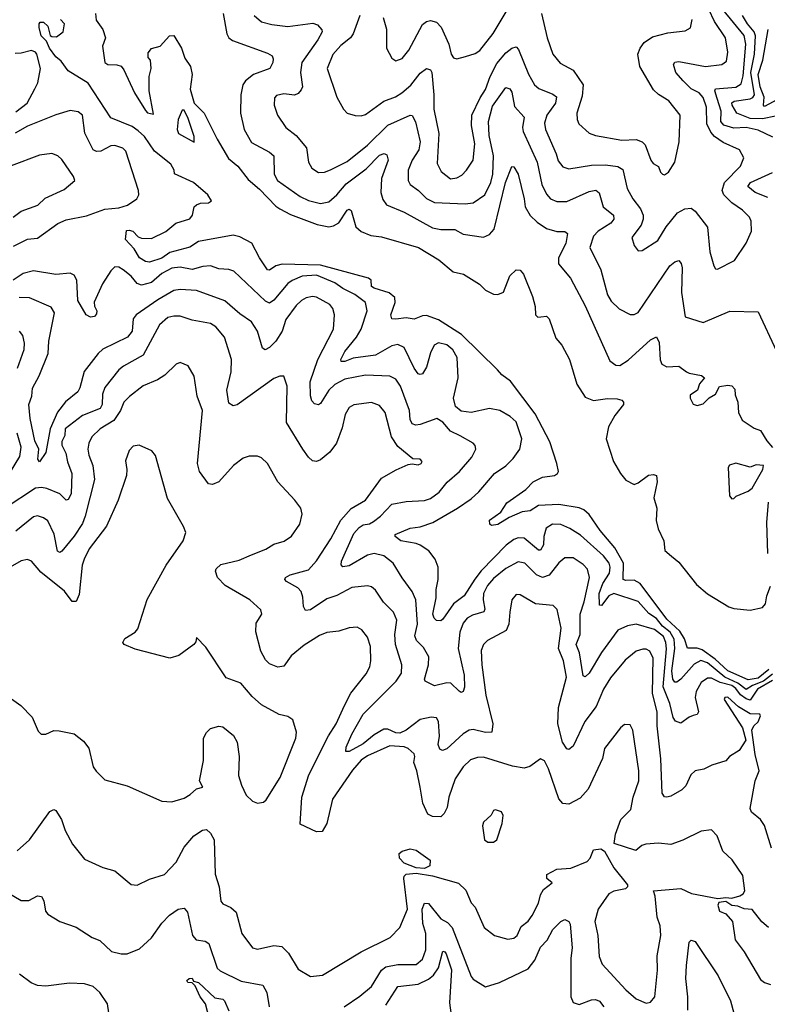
# Model space of a CAD drawing. Extents: x 1690054 to 1842981, y 782881 to 914114.
# Tile 94 of 256: x 1738197 to 1741869, y 791118 to 795955. Entities that reach past the tile are written whole.
import ezdxf

# ---------------------------------------------------------------- set-up
doc = ezdxf.new("R2010")
doc.units = 0

msp = doc.modelspace()

# ---------------------------------------------------------------- linework, layer by layer
at = {"layer": '0CON10XD'}
for points in [[(1739868.4, 795975), (1739835.3, 795885), (1739821.8, 795865), (1739775, 795827.7), (1739735.8, 795784.2), (1739707.1, 795715), (1739755, 795573.3), (1739788, 795515), (1739805, 795496.2), (1739845, 795484), (1739875, 795482.9), (1739895, 795489.4), (1739985.2, 795554.8), (1740042.9, 795575), (1740074.8, 795595.2), (1740117.8, 795632.2), (1740165, 795692.2), (1740195, 795715.4), (1740215, 795708.9), (1740221.1, 795695), (1740231.6, 795585), (1740231.6, 795515), (1740255.3, 795395), (1740248.2, 795248.2), (1740268.1, 795208.1), (1740312.9, 795172.9), (1740345, 795177.5), (1740368.5, 795191.5), (1740391.9, 795215), (1740424.7, 795265), (1740431.9, 795345), (1740416.2, 795435), (1740418.7, 795485), (1740458.8, 795571.2), (1740485, 795612.5), (1740507.4, 795675), (1740540.5, 795739.5), (1740585, 795791.4), (1740615, 795814.2), (1740635, 795821.1), (1740647.8, 795807.8), (1740697.1, 795687.1), (1740725, 795634.5), (1740746.4, 795616.4), (1740815, 795589.1), (1740833.1, 795575), (1740828.4, 795545), (1740785.8, 795485), (1740774.2, 795445.8), (1740780, 795415), (1740832.8, 795295), (1740841.7, 795261.7), (1740865, 795231.9), (1740895, 795221.9), (1741005, 795239.3), (1741075, 795240.8), (1741135, 795233.2), (1741159.4, 795219.4), (1741181.5, 795125), (1741208.5, 795075), (1741247.1, 795025), (1741258.8, 794995), (1741260, 794975), (1741249.1, 794945), (1741203.3, 794885), (1741214.6, 794844.6), (1741235, 794818.8), (1741255, 794820), (1741330.8, 794869.2), (1741373.1, 794936.9), (1741428.2, 795005), (1741464.3, 795025.7), (1741495, 795028.2), (1741514.1, 795014.1), (1741575.8, 794935), (1741586.4, 794815), (1741605.8, 794745), (1741615, 794730), (1741625, 794728.6), (1741708.8, 794771.2), (1741765, 794856.2), (1741790.8, 794915), (1741790.6, 794965), (1741781.4, 794985), (1741748.1, 795018.1), (1741694.7, 795054.7), (1741656.1, 795095), (1741647.3, 795115), (1741658.8, 795155), (1741736.9, 795235), (1741754.2, 795275.8), (1741732.5, 795315), (1741651.9, 795351.9), (1741610.1, 795380.1), (1741591.4, 795401.4), (1741572.5, 795442.5), (1741571, 795525), (1741555, 795572.7), (1741533.8, 795595), (1741495, 795615.2), (1741455.2, 795655), (1741420.6, 795695), (1741408.1, 795735), (1741415, 795745.7), (1741435, 795749.6), (1741565.2, 795724.7), (1741646.2, 795733.8), (1741668.4, 795751.6), (1741675.4, 795795.4), (1741663.9, 795865), (1741609.6, 795945), (1741581.9, 796005)], [(1739983, 795965), (1739998.7, 795908.7), (1739998.6, 795815), (1740025.7, 795765.7), (1740045, 795752.5), (1740075, 795764), (1740108.1, 795805), (1740175, 795930.6), (1740195, 795946.5), (1740215, 795950.5), (1740245, 795943.1), (1740268.1, 795918.1), (1740305.2, 795835.2), (1740315.9, 795785.9), (1740328, 795768), (1740345, 795763.1), (1740387, 795773), (1740435, 795788.1), (1740457.1, 795802.9), (1740522.8, 795887.2), (1740587.4, 795992.6)], [(1741897, 795377), (1741825, 795412.5), (1741765, 795425.7), (1741705, 795422.5), (1741655, 795437.2), (1741641.2, 795455), (1741643.4, 795505), (1741622.9, 795567.1), (1741610.7, 795605), (1741614.5, 795615.5), (1741715, 795623.1), (1741741.2, 795638.8), (1741751.1, 795678.9), (1741763, 795835), (1741755, 795877.6), (1741650.9, 796005)], [(1741877.2, 792762.8), (1741825, 792719.7), (1741775, 792711.9), (1741676, 792755), (1741613, 792813), (1741548.8, 792858.8), (1741525, 792867.8), (1741477.1, 792867.1), (1741462.2, 792912.2), (1741440.4, 792950.4), (1741375, 793009), (1741244.5, 793184.5), (1741215, 793201.9), (1741175, 793199.6), (1741160.8, 793205), (1741163.7, 793285), (1741120.4, 793360.4), (1741048.8, 793445), (1740995, 793523.1), (1740967.4, 793547.4), (1740945, 793556.5), (1740845, 793572.5), (1740745, 793567.8), (1740705, 793542.2), (1740665, 793537.7), (1740601.7, 793508.3), (1740545, 793474.3), (1740515, 793470), (1740505.8, 793475.8), (1740505, 793495.7), (1740560, 793535), (1740589.2, 793580.8), (1740682.7, 793647.3), (1740718.6, 793685), (1740765, 793706.5), (1740824.6, 793715.4), (1740839.2, 793725), (1740842.9, 793735), (1740835.7, 793775), (1740801.1, 793881.1), (1740728.9, 794018.9), (1740608.6, 794178.6), (1740565, 794210), (1740544.4, 794234.4), (1740368, 794408), (1740255, 794480), (1740195, 794501.5), (1740175, 794500), (1740135, 794482.9), (1740095, 794490.5), (1740045, 794482.7), (1740025.7, 794485.7), (1740020, 794505), (1740040.8, 794565), (1740039.2, 794589.2), (1740012.6, 794612.6), (1739937.5, 794635), (1739925, 794643.8), (1739923.8, 794675), (1739911.2, 794685), (1739675, 794748.4), (1739487, 794753), (1739455, 794745.5), (1739425, 794724.4), (1739415, 794725.8), (1739374.6, 794785), (1739337.5, 794857.5), (1739278.2, 794888.2), (1739245, 794895.5), (1739075, 794865.7), (1739032.2, 794837.8), (1738935, 794811.7), (1738895, 794782.6), (1738835, 794762.7), (1738815, 794766.1), (1738786.4, 794785), (1738758.9, 794828.9), (1738716.7, 794875), (1738721.7, 794918.3), (1738735, 794921.2), (1738753.3, 794915), (1738778.7, 794888.7), (1738795, 794880.8), (1738845, 794880), (1738915, 794913.9), (1738964.9, 794955.1), (1739033.1, 794976.9), (1739045.4, 794994.6), (1739054.2, 795035), (1739065.4, 795044.6), (1739085, 795052.5), (1739124.3, 795055.7), (1739140, 795065), (1739120.8, 795095), (1739050.8, 795155), (1738957, 795197), (1738956.7, 795215), (1738939.5, 795245), (1738859, 795309), (1738810.7, 795380.7), (1738779.4, 795409.4), (1738749.2, 795429.2), (1738645, 795472.5), (1738533.1, 795643.1), (1738435, 795703.8), (1738400.2, 795750.2), (1738375, 795771.9), (1738343.5, 795815), (1738329.7, 795849.7), (1738303.3, 795875), (1738293, 795917), (1738292.5, 795935), (1738298.3, 795941.7), (1738315, 795942.5), (1738335, 795922.5), (1738347.5, 795877.5), (1738355, 795872.5), (1738378.8, 795871.2), (1738410, 795895), (1738417.5, 795935), (1738397.5, 795955)], [(1738569.7, 795985), (1738572.3, 795952.3), (1738606.3, 795906.3), (1738619.2, 795865), (1738604.3, 795824.3), (1738616.2, 795745), (1738630, 795735), (1738675, 795733.4), (1738695.7, 795725.7), (1738709, 795709), (1738761.1, 795595), (1738815, 795508.8), (1738825, 795496.7), (1738855, 795490), (1738832.9, 795605), (1738833.8, 795675), (1738843.3, 795715), (1738840, 795755), (1738828.3, 795768.3), (1738828.3, 795791.7), (1738845, 795812.5), (1738887.5, 795825), (1738933.3, 795875), (1738955, 795876.7), (1738991.2, 795815), (1739008.8, 795765), (1739036.2, 795725), (1739043.8, 795685), (1739034, 795614), (1739053.9, 795543.9), (1739103.8, 795495), (1739167, 795367), (1739222.2, 795272.2), (1739269.4, 795235), (1739319.3, 795169.3), (1739375, 795122.2), (1739455, 795038.6), (1739475, 795025.6), (1739527.6, 794997.6), (1739658.2, 794948.2), (1739715, 794937.1), (1739738.7, 794941.3), (1739764, 794956), (1739805, 795018.1), (1739815, 795024.2), (1739825, 795016.7), (1739847.6, 794937.6), (1739874.5, 794914.5), (1739922.5, 794895), (1739975, 794888.6), (1740156.2, 794835), (1740256.2, 794775), (1740325.8, 794715.8), (1740376.7, 794705), (1740455, 794656), (1740485.9, 794625.9), (1740525, 794606.2), (1740545, 794603.8), (1740574.2, 794615.8), (1740605, 794696.2), (1740635, 794726.2), (1740655, 794723.8), (1740672, 794705), (1740715.8, 794594.2), (1740729.4, 794545), (1740730, 794505), (1740742.7, 794492.7), (1740757.5, 794495), (1740785, 794497.5), (1740797.5, 794485), (1740830.5, 794390.5), (1740860, 794355), (1740897.5, 794285), (1740933.8, 794163.8), (1740975, 794100.8), (1741015, 794083.6), (1741085, 794092.9), (1741131.3, 794091.3), (1741154, 794085), (1741163.1, 794075), (1741162.2, 794065), (1741120.5, 794009.5), (1741090, 793955), (1741078.1, 793895), (1741114.5, 793785), (1741147.5, 793725), (1741175, 793693.1), (1741215, 793671.4), (1741235, 793679.5), (1741285, 793717.3), (1741310.9, 793720.9), (1741325.5, 793715.5), (1741328.8, 793685), (1741312.5, 793605), (1741326.5, 793555), (1741323.3, 793495), (1741333.5, 793453.5), (1741360.8, 793395), (1741366.4, 793346.4), (1741399.3, 793319.3), (1741435, 793290), (1741520.7, 793180.7), (1741575, 793134.3), (1741680.9, 793070.9), (1741705, 793061.5), (1741785, 793053.2), (1741845, 793067.5), (1741861.1, 793085), (1741866.2, 793125), (1741885, 793172)], [(1739197.2, 795985), (1739214.6, 795885), (1739224.4, 795865), (1739242.3, 795852.3), (1739415, 795790), (1739436.6, 795776.6), (1739442.7, 795762.7), (1739440.8, 795745), (1739425.5, 795714.5), (1739344.8, 795685.2), (1739306.7, 795655), (1739293.6, 795635), (1739283.8, 795586.2), (1739282.5, 795495), (1739299.6, 795415), (1739335, 795351.5), (1739425, 795303.2), (1739445.4, 795285), (1739447.5, 795195), (1739462.8, 795165), (1739575, 795085.9), (1739616.3, 795066.3), (1739675, 795052.4), (1739715, 795059.6), (1739755, 795094.7), (1739801.4, 795148.6), (1739898.6, 795221.4), (1739965, 795289.2), (1739988, 795298), (1740000, 795290), (1740006.6, 795265), (1739974.2, 795175), (1739971.4, 795105), (1739981, 795071), (1739999.5, 795045), (1740085, 795009.3), (1740225, 794931.9), (1740265, 794924.1), (1740334, 794924), (1740375, 794900.8), (1740475, 794886.2), (1740505, 794899.5), (1740527.6, 794925), (1740583.9, 795155), (1740615, 795233.3), (1740625, 795231.2), (1740645, 795196), (1740675.7, 795075), (1740679.4, 795035), (1740705, 794992.9), (1740739.5, 794959.5), (1740785, 794929.2), (1740835.4, 794914.6), (1740875, 794914.2), (1740888, 794905), (1740879.2, 794855), (1740844.4, 794784.4), (1740843.1, 794755), (1740902.1, 794685), (1740975, 794549.2), (1741095, 794278), (1741125, 794257.5), (1741145, 794255.7), (1741185, 794282.2), (1741295, 794382.2), (1741325, 794396.2), (1741338.7, 794368.7), (1741342.9, 794282.9), (1741351.7, 794261.7), (1741375, 794250), (1741435, 794253.1), (1741472, 794225), (1741485, 794217.5), (1741546.4, 794206.4), (1741560, 794195), (1741536.7, 794165), (1741525.8, 794135), (1741489.8, 794110.2), (1741490, 794095), (1741505, 794065.6), (1741525, 794059.5), (1741555, 794066.9), (1741583.1, 794096.9), (1741615, 794114.2), (1741635, 794152), (1741675, 794159.2), (1741695.5, 794155.5), (1741708.9, 794138.9), (1741711.3, 794111.3), (1741724.2, 794075), (1741728, 794025), (1741745, 793986.7), (1741805, 793947.5), (1741836.4, 793936.4), (1741866.2, 793885), (1741895, 793852.5)], [(1739349.1, 795975), (1739384.2, 795944.2), (1739435, 795930.3), (1739515, 795921.8), (1739637.8, 795937.8), (1739660, 795930), (1739681.4, 795905), (1739682.2, 795895), (1739661.8, 795855), (1739582.4, 795745), (1739576.4, 795695), (1739586.2, 795625), (1739579.5, 795610.5), (1739565, 795591.9), (1739546.8, 795583.2), (1739495, 795590.8), (1739457.9, 795582.1), (1739448.8, 795571.2), (1739447.1, 795535), (1739463.1, 795485), (1739504.5, 795425), (1739555, 795385.6), (1739605.3, 795325.3), (1739615.6, 795255), (1739632.5, 795225), (1739665, 795203.3), (1739695, 795205.5), (1739723.6, 795216.4), (1739805, 795257.7), (1739905, 795337.6), (1740005, 795437.2), (1740115, 795485.6), (1740124.4, 795484.4), (1740142.1, 795452.1), (1740164, 795355), (1740157.5, 795315), (1740125.7, 795265), (1740105.3, 795215), (1740105.4, 795165.4), (1740114.4, 795145), (1740155.6, 795115.6), (1740195, 795076.9), (1740235, 795056.7), (1740385, 795049.2), (1740425.3, 795054.7), (1740482.5, 795095), (1740511, 795155), (1740521.3, 795195), (1740524.1, 795285), (1740503.5, 795385), (1740499.7, 795455), (1740520.2, 795529.8), (1740585, 795621.5), (1740604.3, 795615), (1740615, 795599.4), (1740627.5, 795527.5), (1740674.5, 795475), (1740667.2, 795425), (1740670, 795405), (1740738.1, 795255), (1740762.3, 795145), (1740785, 795096.7), (1740804.3, 795074.3), (1740835, 795061.1), (1740885, 795062), (1740995, 795110.9), (1741026.9, 795116.9), (1741043.4, 795103.4), (1741062.7, 795035), (1741113.3, 794995), (1741115.4, 794975), (1741100.4, 794955), (1741038.2, 794915), (1741015, 794890.6), (1740997.5, 794835), (1741050.9, 794725), (1741083.6, 794603.6), (1741102.5, 794572.5), (1741141.9, 794535), (1741195, 794505.6), (1741215, 794505.7), (1741235, 794515.7), (1741391.2, 794745), (1741415, 794765.6), (1741435, 794772), (1741446.9, 794756.9), (1741451.2, 794735), (1741448.2, 794615), (1741465, 794494.3), (1741555, 794467.1), (1741685, 794522.1), (1741825, 794519.4), (1741914, 794326)], [(1740760.6, 795985), (1740788.1, 795865), (1740815.4, 795785.4), (1740851.2, 795741.2), (1740915, 795706.2), (1740964.1, 795635), (1740960.6, 795579.4), (1740933.8, 795495), (1740934.6, 795464.6), (1740943.8, 795443.8), (1740995, 795396.9), (1741025, 795385.5), (1741155, 795362.8), (1741225.3, 795365.3), (1741254, 795355), (1741269.2, 795339.2), (1741296.7, 795265), (1741308.9, 795248.9), (1741335, 795233.3), (1741344.3, 795205), (1741355, 795196), (1741365, 795192.9), (1741383.8, 795205), (1741415.6, 795254.4), (1741435.6, 795355), (1741441.1, 795485), (1741385.3, 795555.3), (1741335, 795586.7), (1741310.8, 795610.8), (1741243.6, 795725), (1741234.1, 795785), (1741244.8, 795815.2), (1741265, 795842.2), (1741305, 795870.4), (1741380, 795890), (1741465, 795899.4), (1741491.2, 795915), (1741499.5, 795955)], [(1741908.8, 795481.2), (1741845, 795468.3), (1741785, 795470), (1741718.8, 795495), (1741696.1, 795535), (1741694.4, 795545.6), (1741706.4, 795555), (1741785, 795565.8), (1741798, 795572), (1741805.9, 795585), (1741787.7, 795695), (1741805.6, 795785.6), (1741812, 795875), (1741805.4, 795895.4), (1741771.3, 795935), (1741746.8, 795975)], [(1741938, 795572), (1741855, 795528.6), (1741850.5, 795535), (1741854, 795574), (1741834, 795625), (1741824.6, 795685), (1741847.1, 795755), (1741874.1, 795905.9)], [(1738178.1, 795501.9), (1738234.6, 795545), (1738272.4, 795615), (1738285.6, 795645), (1738300, 795715), (1738281.4, 795785), (1738274.5, 795795), (1738255, 795804), (1738205, 795789.7), (1738175, 795789.3)], [(1738167.6, 794842.4), (1738235, 794877.1), (1738285, 794880.9), (1738385, 794953.1), (1738425, 794970.7), (1738525, 794990.8), (1738615, 795023.2), (1738685, 795029.7), (1738726.8, 795043.2), (1738772.9, 795075), (1738781.9, 795095), (1738781.5, 795115), (1738719.2, 795309.2), (1738703.8, 795323.8), (1738665, 795336.7), (1738644.2, 795334.2), (1738595, 795308.8), (1738575, 795307.9), (1738558.1, 795315), (1738517.7, 795397.7), (1738505.7, 795485), (1738485, 795502), (1738445, 795508.1), (1738375, 795487.3), (1738235, 795431.9), (1738175, 795397.2)], [(1739055, 795352.5), (1739055, 795380), (1739025, 795470), (1739005, 795510), (1738995, 795510), (1738976.2, 795465), (1738971.2, 795415), (1738976.7, 795395), (1739055, 795352.5)], [(1738165, 794983.8), (1738205, 795013.2), (1738286.9, 795043.1), (1738322.4, 795077.6), (1738415, 795120.6), (1738468, 795165), (1738460.8, 795185), (1738405, 795267.1), (1738385, 795285.6), (1738355, 795297.5), (1738295, 795288.5), (1738155, 795236.5)], [(1741871.7, 795081.7), (1741809.2, 795105), (1741774.1, 795135), (1741786.2, 795155), (1741895, 795204.7)], [(1741895, 792739.8), (1741850.5, 792705), (1741795.7, 792684.3), (1741765, 792664.8), (1741725, 792695.6), (1741661, 792725), (1741575, 792794.9), (1741543.4, 792806.6), (1741510.7, 792789.3), (1741445, 792714.6), (1741425, 792700.7), (1741415, 792700.6), (1741404.4, 792714.4), (1741400.9, 792755), (1741415.8, 792865), (1741411.8, 792911.8), (1741391.8, 792945), (1741355, 792975.8), (1741325, 793013.7), (1741287.3, 793037.3), (1741235, 793097.1), (1741115, 793135.3), (1741090.9, 793125), (1741055, 793077.1), (1741045, 793078.8), (1741043.8, 793135), (1741061.2, 793185), (1741094, 793235), (1741098, 793265), (1741092.3, 793285), (1741065, 793320.7), (1740951.8, 793421.8), (1740900, 793455), (1740855, 793475.2), (1740813.9, 793476.1), (1740782.9, 793457.1), (1740771.2, 793415), (1740770.5, 793375), (1740755, 793349.1), (1740745, 793349.1), (1740675, 793407.8), (1740645, 793410), (1740625, 793401.6), (1740586.5, 793373.5), (1740463.4, 793246.6), (1740433.1, 793206.9), (1740379.7, 793125), (1740328.1, 793085), (1740275, 793009.4), (1740265, 793001.4), (1740245, 793002.5), (1740232.5, 793015), (1740227.1, 793035), (1740243.4, 793115), (1740242.3, 793155), (1740252.1, 793205), (1740253.2, 793265), (1740238.5, 793305), (1740206.2, 793345), (1740165, 793372.4), (1740145, 793381.2), (1740068.8, 793395), (1740040.8, 793415), (1740042, 793425), (1740115, 793457.3), (1740165, 793463.9), (1740225.7, 793485), (1740347.5, 793555), (1740415, 793601.2), (1740453.1, 793635), (1740528.5, 793725), (1740585, 793762.9), (1740620.9, 793799.2), (1740653.8, 793845), (1740663.9, 793895), (1740635, 793978.5), (1740605.5, 794005), (1740555, 794034.5), (1740504.5, 794044.5), (1740414.8, 794024.8), (1740365, 794031.2), (1740338.2, 794055), (1740327.6, 794095), (1740350.9, 794195), (1740346.7, 794295), (1740325, 794333.3), (1740295, 794357.9), (1740255, 794366.4), (1740233.1, 794355), (1740215, 794318), (1740195, 794247.5), (1740175.3, 794214.7), (1740165, 794210.8), (1740155, 794214.3), (1740135, 794241.9), (1740085, 794344.5), (1740055, 794358.7), (1740025, 794352), (1739945, 794306.5), (1739835, 794291.6), (1739793.8, 794275), (1739776.2, 794275), (1739774.6, 794285), (1739794.8, 794325), (1739851.6, 794395), (1739874.2, 794435), (1739903.1, 794525), (1739896.1, 794565), (1739843.3, 794605), (1739783.6, 794633.6), (1739745, 794661.6), (1739655, 794699.3), (1739585, 794694.2), (1739535, 794673.3), (1739515, 794659.1), (1739445, 794576.9), (1739425, 794562.5), (1739405, 794571.9), (1739249.5, 794719.5), (1739225, 794727.8), (1739175, 794730.4), (1739134.7, 794744.7), (1739097.4, 794742.6), (1739045, 794726.6), (1738985, 794738.3), (1738945, 794734.3), (1738895, 794707.8), (1738845, 794664.1), (1738795, 794650.7), (1738775, 794659.1), (1738745, 794694.5), (1738705, 794726.5), (1738685, 794738.5), (1738665, 794740.6), (1738645, 794720.6), (1738603.6, 794656.4), (1738563.7, 794566.3), (1738565, 794547.5), (1738576.9, 794525), (1738575, 794508.8), (1738565, 794496.7), (1738545, 794493.3), (1738523.8, 794505), (1738482.4, 794575), (1738477.5, 794675), (1738465, 794699.4), (1738445, 794709.5), (1738375, 794702.1), (1738265, 794720.5), (1738215, 794707.3), (1738165, 794674.2)], [(1741895, 792709.1), (1741820.6, 792665), (1741785, 792612), (1741765, 792617.8), (1741737.8, 792637.8), (1741715, 792669.2), (1741695, 792684.1), (1741638.3, 792698.3), (1741595, 792720.6), (1741575, 792720.4), (1741545, 792697.9), (1741520, 792655), (1741514.2, 792625), (1741530.9, 792555), (1741525, 792541.4), (1741505, 792536.2), (1741485, 792528.8), (1741445, 792499.4), (1741418.8, 792508.8), (1741407.2, 792527.2), (1741390.8, 792595), (1741357.6, 792677.6), (1741374.1, 792864.1), (1741371.6, 792895), (1741359, 792925), (1741315, 792958.7), (1741225, 792985.3), (1741182.9, 792977.1), (1741135, 792956.2), (1741054.5, 792845.5), (1740995, 792744.4), (1740975, 792727.1), (1740965, 792731.2), (1740946.9, 792845), (1740930.8, 792885), (1740950.2, 792935), (1740949.5, 793035), (1740969.5, 793095), (1740996.7, 793215), (1740986, 793255), (1740965, 793278.5), (1740915, 793311.5), (1740875, 793311.5), (1740845, 793286.5), (1740797.3, 793225), (1740765, 793214.7), (1740735, 793227.5), (1740677.8, 793285), (1740645, 793291.8), (1740585, 793258.3), (1740525, 793208.8), (1740494.7, 793175), (1740475.3, 793135), (1740473.5, 793105), (1740481.8, 793058.2), (1740476.9, 793045), (1740420.6, 793029.4), (1740395.2, 793014.8), (1740375, 792990.6), (1740358.8, 792945), (1740351.3, 792865), (1740380.8, 792735), (1740382.7, 792675), (1740375, 792654), (1740365, 792650), (1740355.6, 792655.6), (1740315, 792695.4), (1740295, 792696.9), (1740235, 792681.6), (1740188.1, 792705), (1740185.6, 792715.6), (1740205.8, 792785), (1740207.3, 792825), (1740180.1, 792870.1), (1740145.4, 792905), (1740138.5, 792928.5), (1740150.4, 792985), (1740142.3, 793105), (1740125.7, 793145.7), (1740075, 793212.5), (1740031.5, 793285), (1739985, 793320.7), (1739938.3, 793331.7), (1739905, 793324.7), (1739815, 793271.2), (1739785, 793266.9), (1739776.4, 793276.4), (1739777.6, 793295), (1739838.9, 793431.1), (1739865, 793460.3), (1739885, 793472.9), (1739915, 793478.1), (1739935, 793489), (1739970, 793515), (1740025.3, 793574.7), (1740095, 793588), (1740185, 793592.2), (1740215, 793602.7), (1740257.1, 793632.9), (1740296.7, 793683.3), (1740356.7, 793735), (1740417.8, 793805), (1740437.8, 793845), (1740433.6, 793863.6), (1740423.8, 793873.8), (1740360.8, 793910.8), (1740313.8, 793933.8), (1740275, 793977.5), (1740245.5, 793995.5), (1740164.7, 793965.3), (1740142.5, 793962.5), (1740125, 793968.6), (1740115, 793990), (1740112.3, 794035), (1740068.4, 794155), (1740045, 794189.1), (1740015, 794203.8), (1739895, 794208.2), (1739795, 794188.6), (1739745, 794162.4), (1739715, 794135.3), (1739675, 794068.6), (1739665, 794062.9), (1739645, 794066.9), (1739632.6, 794082.6), (1739626.2, 794106.2), (1739623.8, 794175), (1739661.9, 794285), (1739738.8, 794435), (1739743.5, 794505), (1739735.3, 794535.3), (1739720.6, 794555), (1739655, 794592.1), (1739635, 794594.6), (1739605, 794587.5), (1739581.1, 794575), (1739555, 794550.5), (1739505, 794482.2), (1739486.2, 794425), (1739454.7, 794375), (1739425, 794344.6), (1739403.1, 794333.1), (1739390.6, 794340.6), (1739365.3, 794425), (1739335, 794470.8), (1739279.2, 794509.2), (1739205, 794572.9), (1739065, 794624.7), (1738985, 794629.5), (1738955, 794624.1), (1738875, 794577.6), (1738769.4, 794505), (1738755.4, 794484.6), (1738749.2, 794425), (1738727.5, 794395), (1738605, 794335.4), (1738582.9, 794315), (1738513.6, 794226.4), (1738493.2, 794146.8), (1738482.7, 794127.2), (1738421.9, 794078.1), (1738383.7, 794026.3), (1738347, 793945), (1738325, 793828.8), (1738295, 793782.9), (1738286, 793795), (1738291.1, 793845), (1738272.2, 793885), (1738248.4, 793995), (1738241.8, 794065), (1738256.7, 794105), (1738260, 794145), (1738292.7, 794205), (1738337.6, 794315), (1738340.9, 794375), (1738367.9, 794515), (1738352.5, 794542.5), (1738245, 794587.8), (1738195, 794589.1)], [(1741889.8, 791885), (1741855, 791995.8), (1741835, 792025.7), (1741792.1, 792062.1), (1741785, 792080), (1741808.9, 792215), (1741828.5, 792265), (1741808.9, 792345), (1741793.3, 792465), (1741803.3, 792485), (1741824.2, 792505), (1741836, 792535), (1741833, 792543), (1741785, 792544.4), (1741728.5, 792578.5), (1741675, 792625.7), (1741660, 792625), (1741658, 792615), (1741748, 792475), (1741763.3, 792415), (1741730.8, 792365), (1741684, 792335), (1741665.8, 792314.2), (1741596.8, 792293.2), (1741558, 792272), (1741515, 792264.7), (1741493.2, 792245), (1741469.2, 792190.8), (1741449.1, 792170.9), (1741395, 792140.6), (1741375, 792134.4), (1741365, 792137.5), (1741353.6, 792155), (1741347, 792323), (1741328.4, 792485), (1741328.3, 792555), (1741305.6, 792645), (1741307.9, 792817.9), (1741292.4, 792852.4), (1741275, 792862.1), (1741257.6, 792862.4), (1741225, 792851.8), (1741171.3, 792808.7), (1741098.3, 792721.7), (1741065, 792665.7), (1741029, 792581), (1740973.8, 792506.2), (1740915, 792386), (1740895, 792369.2), (1740885, 792372.5), (1740862.7, 792405), (1740839.7, 792495), (1740843.9, 792575), (1740882.9, 792725), (1740868.1, 792805), (1740843.4, 792865), (1740856.6, 792965), (1740836.9, 793056.9), (1740816.9, 793076.9), (1740731.2, 793085), (1740655, 793128.6), (1740635, 793130.8), (1740614.6, 793105.4), (1740605.4, 793044.6), (1740600, 792985), (1740586, 792954), (1740494.3, 792905), (1740475.3, 792884.7), (1740463.9, 792855), (1740466.7, 792785), (1740486.4, 792636.4), (1740520.9, 792495), (1740515.4, 792454.6), (1740485, 792452.3), (1740425, 792467.4), (1740404.5, 792464.5), (1740375, 792446.8), (1740295, 792372.7), (1740274.6, 792364.6), (1740261.2, 792371.2), (1740253.1, 792393.1), (1740259.2, 792435), (1740255, 792506.2), (1740244.6, 792524.6), (1740218, 792528), (1740165, 792516.2), (1740095, 792463.8), (1740065, 792450), (1740045, 792450.6), (1740005, 792469.5), (1739985, 792469.5), (1739938, 792442), (1739885, 792396.7), (1739815, 792358.9), (1739799.5, 792359.5), (1739800.3, 792380.3), (1739828.9, 792445), (1739885, 792543.1), (1740045.9, 792705), (1740072.3, 792745), (1740074.7, 792785), (1740043, 792885), (1740040.5, 792935), (1740050, 793005), (1740033.6, 793043.6), (1739983.9, 793093.9), (1739945, 793152.2), (1739925, 793168.2), (1739905, 793173.8), (1739828, 793165), (1739755, 793125.3), (1739705, 793109.7), (1739625, 793055.6), (1739601.4, 793051.4), (1739591.2, 793071.2), (1739587.8, 793117.8), (1739579.1, 793145), (1739563.3, 793163.3), (1739506.9, 793195), (1739499.4, 793205), (1739502.9, 793215), (1739525, 793228), (1739615, 793251.8), (1739654.3, 793295.7), (1739726, 793405), (1739774.1, 793495.9), (1739825, 793553.2), (1739895.5, 793595), (1739975, 793702.1), (1740046, 793744), (1740105, 793770), (1740125, 793773.3), (1740155, 793768), (1740168.8, 793775), (1740173.8, 793785), (1740165, 793795.8), (1740127.5, 793797.5), (1740055, 793857.5), (1740022.9, 793905), (1739992.7, 794025), (1739965, 794058.5), (1739925, 794074.6), (1739838, 794062), (1739815, 794050), (1739795.3, 794014.7), (1739780.4, 793949.6), (1739753.9, 793875), (1739719.9, 793830.1), (1739675, 793792.7), (1739655, 793784.5), (1739635, 793788.1), (1739615, 793805.6), (1739587.1, 793845), (1739507.1, 793975), (1739511.5, 794155), (1739495, 794203.3), (1739475, 794204.2), (1739445, 794191.9), (1739265, 794062.9), (1739245, 794058), (1739225, 794070), (1739215.4, 794135), (1739236.6, 794225), (1739237.1, 794285), (1739203.8, 794395), (1739160.5, 794445), (1739135, 794462.9), (1739045, 794479.2), (1738985, 794497.7), (1738955, 794498.5), (1738925, 794490.9), (1738884.6, 794455), (1738803.4, 794306.6), (1738707.3, 794252.7), (1738684.8, 794235.2), (1738615, 794147.5), (1738604.3, 794115), (1738602.7, 794065), (1738592.7, 794045), (1738505, 794009.7), (1738420.2, 793945), (1738418.3, 793911.7), (1738405, 793882.9), (1738403.9, 793865), (1738424.2, 793825), (1738432.1, 793782.1), (1738453.5, 793725), (1738450.4, 793625), (1738435, 793598.1), (1738425, 793594.3), (1738395, 793624.6), (1738331.3, 793651.3), (1738305, 793656.2), (1738275, 793652.6), (1738125.5, 793555)], [(1738186.9, 794243.1), (1738219.6, 794335), (1738221.5, 794365), (1738213.3, 794403.3), (1738196, 794425)], [(1741497.7, 791662.3), (1741627, 791637), (1741665, 791642.5), (1741695, 791638.8), (1741735, 791650.8), (1741750, 791660), (1741759.2, 791675), (1741749.7, 791749.7), (1741696.7, 791826.7), (1741650.3, 791870.3), (1741623.1, 791945), (1741595, 791974.3), (1741545, 791967.5), (1741455, 791924.5), (1741395, 791903.3), (1741335, 791909.5), (1741273.3, 791905), (1741252.8, 791897.2), (1741223.8, 791873.8), (1741117.5, 791907.5), (1741123.6, 791953.6), (1741150.6, 792025), (1741198.5, 792075), (1741210.5, 792135), (1741237.9, 792215), (1741237.5, 792265), (1741208.6, 792465), (1741195, 792491.2), (1741168.6, 792491.4), (1741148, 792475), (1741070, 792375), (1741060, 792325), (1740988.6, 792175), (1740950.5, 792129.5), (1740895, 792101.1), (1740865, 792104.6), (1740845, 792126.7), (1740794.5, 792274.5), (1740775, 792313.3), (1740755, 792324), (1740703.5, 792286.5), (1740675, 792277.7), (1740617.5, 792287.5), (1740475, 792331.2), (1740445, 792330), (1740410.9, 792319.1), (1740375.2, 792284.8), (1740336.1, 792225), (1740305.3, 792135), (1740297.3, 792085), (1740281.9, 792055), (1740265, 792038.6), (1740225, 792040), (1740202.4, 792052.4), (1740177.1, 792105), (1740164.2, 792184.2), (1740148.1, 792265), (1740132.7, 792305), (1740138.7, 792335), (1740135, 792348.6), (1740105, 792374.3), (1740085, 792382.2), (1740015, 792387.8), (1739905, 792339), (1739875, 792317.7), (1739831.5, 792268.5), (1739734.1, 792125), (1739705, 792006), (1739683.2, 791966.8), (1739655, 791964.8), (1739575, 792002.5), (1739582.9, 792135), (1739617, 792245), (1739713.8, 792436.2), (1739751.2, 792495), (1739791.8, 792585), (1739823.4, 792646.6), (1739899.1, 792740.9), (1739916.9, 792775), (1739922.7, 792805), (1739919.6, 792875), (1739905, 792920.8), (1739878, 792958), (1739855, 792970), (1739815, 792966.5), (1739765, 792950.5), (1739705.5, 792944.5), (1739669.8, 792930.2), (1739595, 792882.7), (1739530.7, 792829.3), (1739495, 792779.5), (1739465, 792773.1), (1739425, 792789.6), (1739405, 792809.4), (1739382.1, 792852.1), (1739357, 792947), (1739359.5, 792990.5), (1739386.2, 793035), (1739381.2, 793055), (1739327.5, 793105), (1739206.4, 793175), (1739169.5, 793215), (1739158.6, 793245), (1739162.5, 793257.5), (1739185, 793278.5), (1739275, 793300), (1739335, 793326.3), (1739406.5, 793353.5), (1739445, 793377.5), (1739496.7, 793393.3), (1739532.1, 793417.9), (1739573.4, 793476.6), (1739584.3, 793525), (1739578.6, 793555), (1739549.2, 793595), (1739465.7, 793685), (1739414.3, 793775), (1739385, 793801.4), (1739365, 793810), (1739325, 793810.8), (1739295, 793800), (1739247.1, 793765), (1739175, 793684.3), (1739145, 793671.9), (1739124.6, 793674.6), (1739081.1, 793735), (1739071.1, 793775), (1739095.4, 794035), (1739068.5, 794105), (1739055, 794203.3), (1739024.4, 794254.4), (1738985, 794270), (1738965, 794262), (1738910.9, 794209.1), (1738874.7, 794185.3), (1738804, 794156), (1738735.9, 794104.1), (1738708.8, 794075), (1738691.8, 794035), (1738659.1, 793985), (1738591.8, 793945), (1738552.1, 793905), (1738536.9, 793875), (1738532.5, 793845), (1738536.8, 793815), (1738556.7, 793765), (1738563.9, 793695), (1738519, 793515), (1738505, 793480.4), (1738465, 793416.7), (1738405, 793343.1), (1738395, 793336.9), (1738383.3, 793343.3), (1738367, 793427), (1738335, 793491.9), (1738315, 793507.9), (1738285, 793516.9), (1738265, 793511.8), (1738177.9, 793442.1)], [(1738147.2, 793725), (1738198.1, 793808.1), (1738205.2, 793855), (1738185, 793923.1)], [(1739365.9, 792105.9), (1739395, 792111.2), (1739407.6, 792122.4), (1739477.4, 792232.6), (1739554.3, 792425), (1739556, 792455), (1739538.8, 792515), (1739515, 792531.2), (1739470.9, 792540.9), (1739385, 792588), (1739339.1, 792629.1), (1739283.8, 792695), (1739211.7, 792721.7), (1739111.7, 792871.7), (1739065, 792920), (1739061.7, 792898.3), (1739052.5, 792885), (1738978.3, 792831.7), (1738935, 792818), (1738765, 792862.9), (1738710, 792885), (1738704.2, 792895.8), (1738713.8, 792915), (1738763.8, 792945), (1738778.3, 792961.7), (1738823.4, 793106.6), (1738916.7, 793275), (1739000.5, 793395), (1739012.9, 793435), (1739001.9, 793465), (1738923.1, 793603.1), (1738864.2, 793814.2), (1738845.8, 793835.8), (1738784.1, 793864.1), (1738755, 793860), (1738735, 793837.5), (1738717.7, 793787.7), (1738724.3, 793745), (1738721.4, 793715), (1738680.4, 793595), (1738623.8, 793466.2), (1738538.9, 793355), (1738514.6, 793305), (1738504.5, 793274.5), (1738489.1, 793130.9), (1738475, 793096.2), (1738455, 793096), (1738416.7, 793146.7), (1738301.2, 793241.2), (1738255, 793294.3), (1738235, 793302.2), (1738205, 793296.5), (1738115.3, 793244.7)], [(1741695, 793600), (1741705, 793602.5), (1741716.2, 793613.8), (1741775, 793638), (1741795, 793653.8), (1741847.5, 793745), (1741850, 793765), (1741815, 793767.5), (1741785, 793756.7), (1741715, 793776.7), (1741683.6, 793766.4), (1741677.5, 793755), (1741683.3, 793615), (1741695, 793600)], [(1741871.7, 793331.7), (1741866.8, 793485), (1741874.8, 793584.8)], [(1738145.9, 792625.9), (1738203.1, 792585), (1738258.3, 792528.3), (1738288.6, 792458.6), (1738302.5, 792445), (1738325, 792444.3), (1738365, 792461.9), (1738391.3, 792461.3), (1738465, 792446.7), (1738510.2, 792410.2), (1738536.6, 792376.6), (1738558.6, 792285), (1738572.2, 792262.2), (1738615, 792220), (1738725, 792191.2), (1738895, 792115.8), (1738945, 792112.9), (1739005, 792130.8), (1739035, 792147.5), (1739065, 792176), (1739096, 792184), (1739080, 792215), (1739099.5, 792315), (1739100.8, 792425), (1739115, 792453.3), (1739135, 792473.3), (1739175, 792483.3), (1739195, 792480), (1739247.7, 792437.7), (1739265.8, 792405.8), (1739275.7, 792335), (1739272.4, 792242.4), (1739286.4, 792193.6), (1739310, 792145), (1739341.2, 792115), (1739365.9, 792105.9)], [(1738185, 791871.4), (1738245, 791925.6), (1738345, 792064), (1738365, 792074), (1738375, 792070), (1738402.5, 792025), (1738421.1, 791971.1), (1738457.1, 791905), (1738515, 791830.8), (1738605, 791790), (1738663.9, 791773.9), (1738745, 791706.7), (1738773.6, 791703.6), (1738835, 791732.9), (1738908, 791755), (1738965, 791815.7), (1739005, 791889.2), (1739053.1, 791945), (1739095, 791972.5), (1739115, 791975.8), (1739135, 791958), (1739151.8, 791925), (1739157.1, 791757.1), (1739177.3, 791695), (1739184.4, 791625), (1739195, 791611.4), (1739235, 791593.3), (1739260.6, 791570.6), (1739288.9, 791465), (1739340, 791395), (1739365, 791388.1), (1739445, 791406.9), (1739485, 791401.4), (1739518.3, 791368.3), (1739565, 791290), (1739625.9, 791254.1), (1739685, 791260.8), (1739874.6, 791375.4), (1740017.5, 791445), (1740064.5, 791495), (1740102.2, 791585), (1740084.4, 791735.6), (1740085, 791746.7), (1740095, 791757.1), (1740145, 791761.4), (1740225, 791749.2), (1740352, 791712), (1740388.2, 791678.2), (1740415, 791616.2), (1740435, 791594.2), (1740479.2, 791495), (1740530, 791455), (1740595, 791437.8), (1740625, 791442.2), (1740641.4, 791455), (1740660.9, 791499.1), (1740695, 791525.7), (1740715, 791554.2), (1740745, 791614), (1740755.4, 791655), (1740769.2, 791680.8), (1740812.5, 791715), (1740786.7, 791735), (1740786.2, 791755), (1740835, 791780.8), (1740905, 791786.2), (1740985, 791819.1), (1740999.5, 791835), (1741015, 791875.8), (1741051.2, 791881.2), (1741070, 791870), (1741115, 791787.5), (1741182.5, 791705), (1741183.3, 791695), (1741172.5, 791685), (1741115, 791672.9), (1741090.2, 791659.8), (1741037.7, 791585), (1741022, 791525), (1741037.3, 791455), (1741043, 791353), (1741057.5, 791315), (1741175, 791188.9), (1741225, 791143.8), (1741275, 791123.3), (1741295, 791127.5), (1741316.2, 791155), (1741329.5, 791285), (1741327.9, 791355), (1741345.6, 791455), (1741343.4, 791503.4), (1741328.2, 791545), (1741318.3, 791648.3), (1741310, 791675), (1741445, 791685.8), (1741497.7, 791662.3)], [(1740496.7, 791913.3), (1740525, 791913.8), (1740540, 791925), (1740566.7, 792005), (1740572.5, 792045), (1740563, 792063), (1740535, 792072.5), (1740525, 792070), (1740513, 792047), (1740475, 792012.5), (1740470, 791995), (1740480, 791925), (1740496.7, 791913.3)], [(1740185, 791784), (1740145, 791788.1), (1740085, 791811.5), (1740062.9, 791835), (1740060.9, 791859.1), (1740075, 791869.4), (1740115, 791881.1), (1740145, 791874.4), (1740213.8, 791825), (1740212.3, 791797.7), (1740185, 791784)], [(1738095, 791691.8), (1738205, 791627.5), (1738241.7, 791628.3), (1738285, 791650), (1738305, 791646.7), (1738315.5, 791625.5), (1738324, 791575), (1738335, 791561.2), (1738395, 791524.4), (1738475, 791496.9), (1738554, 791445), (1738590.6, 791430.6), (1738647.5, 791377.5), (1738695, 791366.2), (1738725, 791366.2), (1738785, 791390), (1738845.3, 791444.7), (1738895, 791515.7), (1738932.9, 791555), (1738975, 791585.6), (1739005, 791589.2), (1739020.7, 791570.7), (1739045.6, 791455), (1739064.6, 791434.6), (1739108, 791428), (1739126.1, 791416.1), (1739166.4, 791295), (1739182, 791282), (1739285, 791230.7), (1739391.5, 791211.5), (1739411.2, 791175), (1739421.8, 791105)], [(1739790.6, 791105), (1739868.3, 791158.3), (1739924.5, 791205), (1739974, 791285), (1739995, 791302), (1740055, 791313.6), (1740145, 791312.7), (1740175, 791339.5), (1740192.3, 791385), (1740192.1, 791465), (1740178, 791515), (1740174.8, 791585), (1740185.4, 791614.6), (1740205, 791613.5), (1740265, 791537.1), (1740299.2, 791519.2), (1740322.1, 791495), (1740415, 791254), (1740425, 791240.8), (1740485, 791202.9), (1740553.8, 791225), (1740695, 791291.2), (1740728.2, 791335), (1740755, 791399.1), (1740787.4, 791432.6), (1740816.5, 791485), (1740855, 791524.2), (1740875, 791533.8), (1740894.2, 791524.2), (1740900.6, 791510.6), (1740910.4, 791395), (1740904.1, 791345), (1740903.6, 791155), (1740915, 791126.2), (1740945, 791116.9), (1741005, 791139.6), (1741025, 791141.1), (1741045, 791133.6), (1741066.2, 791105)], [(1741874.7, 791494.7), (1741843.1, 791523.1), (1741795, 791583.3), (1741755, 791585.8), (1741725, 791599.2), (1741695, 791603.3), (1741665, 791622.5), (1741631.7, 791618.3), (1741626.7, 791605), (1741634, 791575), (1741665, 791562.5), (1741698.8, 791525), (1741711.4, 791435), (1741755.3, 791375.3), (1741835, 791240), (1741855, 791224.2), (1741885, 791214.2)], [(1741472, 791308), (1741485, 791422.5), (1741495, 791433.3), (1741515, 791426), (1741627.6, 791257.6), (1741688.8, 791135), (1741705, 791074.4)], [(1739995, 791113.8), (1740055, 791204.5), (1740155, 791216.8), (1740205, 791241), (1740229.9, 791260.1), (1740253.6, 791296.4), (1740275, 791378), (1740285, 791375.5), (1740291.2, 791365), (1740317.3, 791287.3), (1740308.5, 791125), (1740316.1, 791065)], [(1741478.3, 791088.3), (1741479.5, 791155), (1741468.8, 791245), (1741472, 791308)], [(1738635.4, 791075.4), (1738629.2, 791119.2), (1738591.5, 791175), (1738558.6, 791205), (1738515, 791218.2), (1738442.1, 791222.1), (1738325, 791206.8), (1738285, 791210.7), (1738253.3, 791223.3), (1738196.9, 791265)], [(1739130, 791045), (1739109.1, 791119.1), (1739084.3, 791155), (1739058.8, 791208.8), (1739045, 791222.5), (1739023.9, 791223.9), (1739017.5, 791235), (1739030, 791245), (1739045, 791246.7), (1739051.7, 791231.7), (1739076.2, 791225), (1739155, 791150), (1739195, 791142.5), (1739202.5, 791135), (1739224, 791085)]]:
    msp.add_lwpolyline(points, dxfattribs=at)

doc.saveas('drawing.dxf')
